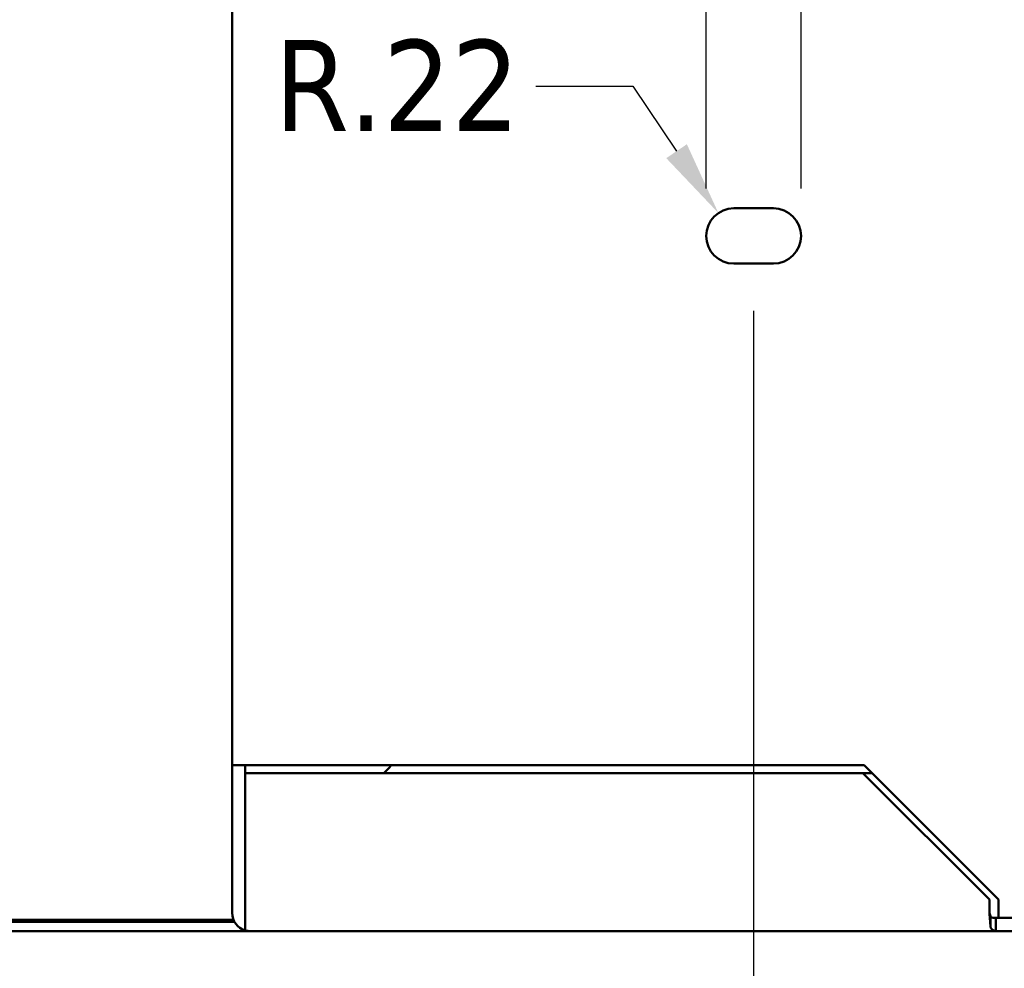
# Model space of a CAD drawing. Header units: inches. Extents: x 1 to 203, y 4 to 128.
# Tile 4 of 132: x 53.73 to 61.52, y 16.85 to 24.36. Entities that reach past the tile are written whole.
import ezdxf

# ---------------------------------------------------------------- set-up
doc = ezdxf.new("R2010")
doc.units = ezdxf.units.IN
doc.header["$LTSCALE"] = 6
doc.header["$MEASUREMENT"] = 0
doc.layers.add('Dimension (ANSI)', color=7, linetype='Continuous', lineweight=25)
doc.layers.add('Visible (ANSI)', color=7, linetype='Continuous', lineweight=50)
doc.styles.add('Note Text (ANSI)', font='tahoma.ttf')
doc.dimstyles.new('Default (ANSI)', dxfattribs={"dimscale": 6, "dimtxt": 0.12, "dimasz": 0.098425, "dimexe": 0.125, "dimexo": 0.0625, "dimgap": 0.031496, "dimtad": 0, "dimtih": 1, "dimtoh": 1, "dimrnd": 1e-08, "dimzin": 4, "dimdsep": 46, "dimtxsty": 'Note Text (ANSI)', "dimcen": 0.09, "dimdle": 0.393701, "dimclrd": 256, "dimclre": 256, "dimclrt": 256, "dimadec": 0, "dimazin": 1, "dimtfac": 1, "dimtofl": 0, "dimtmove": 0, "dimatfit": 3, "dimfxl": 1, "dimtolj": 1, "dimtzin": 4, "dimlwd": -1, "dimlwe": -1, "dimarcsym": 0})

# ---------------------------------------------------------------- blocks, each defined once
blk = doc.blocks.new('*D13')
at = {"layer": 'Defpoints', "color": 0, "transparency": 16777216}
for p in [(40.4078, 18.9273), (62.4078, 18.9273), (62.4078, 11.5486)]:
    blk.add_point(p, dxfattribs=at)
at = {"layer": 'Dimension (ANSI)', "transparency": 16777216}
for p, q in [((40.4078, 18.5523), (40.4078, 10.7986)), ((62.4078, 18.5523), (62.4078, 10.7986)), ((40.9983, 11.5486), (50.0341, 11.5486)), ((61.8172, 11.5486), (52.7814, 11.5486))]:
    blk.add_line(p, q, dxfattribs=at)
for points in [[(40.9983, 11.647), (40.9983, 11.4501), (40.4078, 11.5486)], [(61.8172, 11.647), (61.8172, 11.4501), (62.4078, 11.5486)]]:
    blk.add_solid(points, dxfattribs=at)
at = {"layer": 'Dimension (ANSI)', "transparency": 16777216, "insert": (50.2231, 11.9235), "char_height": 0.72, "attachment_point": 1, "style": 'Note Text (ANSI)'}
blk.add_mtext('\\A1;22.00', dxfattribs=at)
blk = doc.blocks.new('*D14')
at = {"layer": 'Defpoints', "color": 0, "transparency": 16777216}
for p in [(43.2828, 22.4273), (59.5328, 22.4273), (59.5328, 15.7242)]:
    blk.add_point(p, dxfattribs=at)
at = {"layer": 'Dimension (ANSI)', "transparency": 16777216}
for p, q in [((43.2828, 22.0523), (43.2828, 14.9742)), ((59.5328, 22.0523), (59.5328, 14.9742)), ((43.8733, 15.7242), (50.0682, 15.7242)), ((58.9422, 15.7242), (52.7473, 15.7242))]:
    blk.add_line(p, q, dxfattribs=at)
for points in [[(43.8733, 15.8226), (43.8733, 15.6258), (43.2828, 15.7242)], [(58.9422, 15.8226), (58.9422, 15.6258), (59.5328, 15.7242)]]:
    blk.add_solid(points, dxfattribs=at)
at = {"layer": 'Dimension (ANSI)', "transparency": 16777216, "insert": (50.2572, 16.0992), "char_height": 0.72, "attachment_point": 1, "style": 'Note Text (ANSI)'}
blk.add_mtext('\\A1;16.25', dxfattribs=at)
blk = doc.blocks.new('*D15')
at = {"layer": 'Defpoints', "color": 0, "transparency": 16777216}
for p in [(59.254, 22.8273), (59.3765, 22.646)]:
    blk.add_point(p, dxfattribs=at)
at = {"layer": 'Dimension (ANSI)', "transparency": 16777216}
for p, q in [((57.8097, 23.8299), (58.5763, 23.8299)), ((58.5763, 23.8299), (58.9233, 23.3165))]:
    blk.add_line(p, q, dxfattribs=at)
blk.add_solid([(59.0048, 23.3716), (58.8418, 23.2614), (59.254, 22.8273)], dxfattribs=at)
at = {"layer": 'Dimension (ANSI)', "transparency": 16777216, "insert": (55.7417, 24.1974), "char_height": 0.72, "attachment_point": 1, "style": 'Note Text (ANSI)'}
blk.add_mtext('\\A1;R.22', dxfattribs=at)
blk = doc.blocks.new('*D16')
at = {"layer": 'Defpoints', "color": 0, "transparency": 16777216}
for p in [(59.9078, 25.3295), (59.1578, 22.646), (59.9078, 22.646)]:
    blk.add_point(p, dxfattribs=at)
at = {"layer": 'Dimension (ANSI)', "transparency": 16777216}
for p, q in [((59.1578, 23.021), (59.1578, 26.0795)), ((59.9078, 23.021), (59.9078, 26.0795)), ((58.5672, 25.3295), (57.7726, 25.3295)), ((60.4983, 25.3295), (61.0889, 25.3295))]:
    blk.add_line(p, q, dxfattribs=at)
for points in [[(58.5672, 25.4279), (58.5672, 25.231), (59.1578, 25.3295)], [(60.4983, 25.4279), (60.4983, 25.231), (59.9078, 25.3295)]]:
    blk.add_solid(points, dxfattribs=at)
at = {"layer": 'Dimension (ANSI)', "transparency": 16777216, "insert": (56.3462, 25.6969), "char_height": 0.72, "attachment_point": 1, "style": 'Note Text (ANSI)'}
blk.add_mtext('\\A1;.75', dxfattribs=at)

msp = doc.modelspace()

# ---------------------------------------------------------------- linework, layer by layer
at = {"layer": 'Visible (ANSI)'}
for p, q in [((55.4078, 18.458), (55.4078, 26.834)), ((59.689, 22.8648), (59.3765, 22.8648)), ((59.3765, 22.4273), (59.689, 22.4273)), ((55.4078, 18.458), (55.4078, 18.458)), ((55.4078, 18.458), (55.4078, 17.2894)), ((55.5118, 18.458), (55.4078, 18.458)), ((55.4078, 18.458), (55.5512, 18.458)), ((55.5118, 18.458), (55.5118, 18.458)), ((55.5118, 18.458), (55.5118, 17.2894)), ((55.5119, 18.396), (55.5119, 17.2894)), ((60.398, 18.396), (55.5119, 18.396)), ((55.5512, 18.458), (60.4078, 18.458)), ((56.6578, 18.445), (56.6088, 18.396)), ((56.6578, 18.458), (56.6578, 18.445)), ((60.398, 18.396), (60.4698, 18.396)), ((61.398, 17.396), (60.398, 18.396)), ((60.4078, 18.458), (61.4703, 17.3955)), ((61.398, 17.2894), (61.398, 17.396)), ((61.4703, 17.3955), (61.4703, 17.25)), ((47.3899, 17.22), (55.4257, 17.22)), ((55.4185, 17.235), (47.3971, 17.235)), ((55.5118, 17.1516), (55.5118, 17.2894)), ((55.5118, 17.2894), (55.5119, 17.2894)), ((55.5119, 17.2894), (55.5119, 17.1516)), ((61.4078, 17.2576), (61.4078, 17.1737)), ((61.448, 17.25), (61.448, 17.227)), ((61.448, 17.25), (61.4703, 17.25)), ((61.448, 17.227), (61.448, 17.146)), ((61.4703, 17.25), (63.1578, 17.25)), ((47.2644, 17.146), (55.5512, 17.146)), ((61.448, 17.146), (55.5512, 17.146)), ((63.3327, 17.146), (61.448, 17.146))]:
    msp.add_line(p, q, dxfattribs=at)
for centre, radius, start, end in [((59.3765, 22.646), 0.2188, 90, 270), ((59.689, 22.646), 0.2188, 270, 90), ((55.5512, 17.2894), 0.1434, 180, 254.05253), ((55.5512, 17.2894), 0.0394, 180, 183.62293), ((55.5512, 17.2894), 0.1434, 254.05253, 270)]:
    msp.add_arc(centre, radius, start, end, dxfattribs=at)
msp.add_ellipse((55.5512, 17.2894), major_axis=(0, 0.1434), ratio=0.998002, start_param=2.863257, end_param=3.141593, dxfattribs=at)
for points in [[(61.398, 17.2894), (61.4012, 17.2771), (61.4045, 17.2649), (61.4078, 17.2576)], [(61.4078, 17.2576), (61.4212, 17.2527), (61.4346, 17.25), (61.448, 17.25)], [(61.448, 17.146), (61.4346, 17.146), (61.4212, 17.1559), (61.4078, 17.1737)]]:
    msp.add_open_spline(points, degree=3, dxfattribs=at)
msp.add_open_spline([(61.4078, 17.1737), (61.4061, 17.1869), (61.4045, 17.2045), (61.4029, 17.2245), (61.4012, 17.2446), (61.3996, 17.267), (61.398, 17.2894)], degree=3, knots=[0, 0, 0, 0, 0.500001, 0.500001, 0.500001, 1, 1, 1, 1], dxfattribs=at)

# ---------------------------------------------------------------- dimensions: what is measured, and where the dimension line sits
at = {"layer": 'Dimension (ANSI)'}
for base, p1, p2, picture, middle in [((59.9078, 25.3295), (59.1578, 22.646), (59.9078, 22.646), '*D16', (56.9649, 25.3295)), ((59.5328, 15.7242), (43.2828, 22.4273), (59.5328, 22.4273), '*D14', (51.4078, 15.7242)), ((62.4078, 11.5486), (40.4078, 18.9273), (62.4078, 18.9273), '*D13', (51.4078, 11.5486))]:
    dim = msp.add_linear_dim(base=base, p1=p1, p2=p2, angle=180, dimstyle='Default (ANSI)', override={"dimgap": 0.031496, "dimtih": 0, "dimtoh": 0, "dimdec": 2, "dimtol": 0, "dimlim": 0, "dimtp": 0, "dimtm": 0, "dimtdec": 2, "dimatfit": 1}, dxfattribs=at)
    dim.commit()
    dim.dimension.update_dxf_attribs({"geometry": picture, "text_midpoint": middle, "dimtype": 160})
dim = msp.add_radius_dim(center=(59.3765, 22.646), mpoint=(59.254, 22.8273), dimstyle='Default (ANSI)', override={"dimgap": 0.031496, "dimdec": 2, "dimlfac": 1, "dimcen": 0, "dimtol": 0, "dimlim": 0, "dimtp": 0, "dimtm": 0, "dimtdec": 2}, dxfattribs=at)
dim.commit()
dim.dimension.update_dxf_attribs({"geometry": '*D15', "text_midpoint": (56.6812, 23.8299), "dimtype": 164})

doc.saveas('drawing.dxf')
